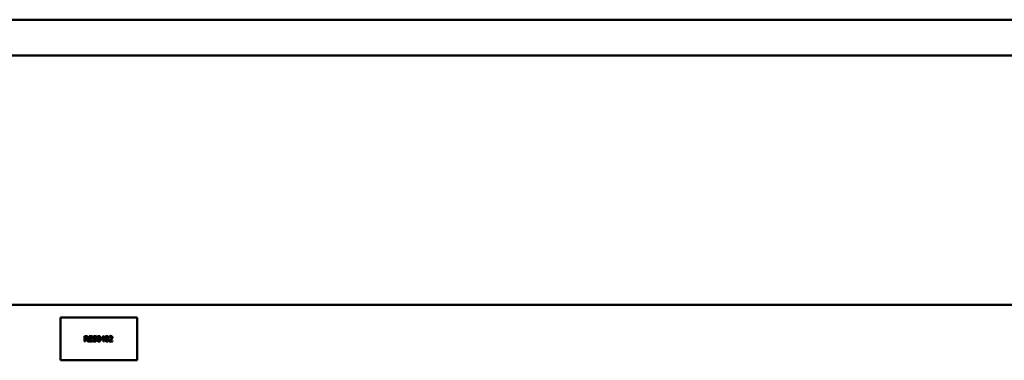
# Model space of a CAD drawing. Header units: inches. Extents: x -32 to 29.2, y -14.4 to 22.6.
# Tile 116 of 256: x -7.027 to -6.474, y -3.485 to -3.293. Entities that reach past the tile are written whole.
import ezdxf

# ---------------------------------------------------------------- set-up
doc = ezdxf.new("R2010")
doc.units = ezdxf.units.IN
doc.header["$MEASUREMENT"] = 0
doc.layers.add('Visible (ANSI)', color=7, linetype='Continuous', lineweight=50)

msp = doc.modelspace()

# ---------------------------------------------------------------- linework, layer by layer
at = {"layer": 'Visible (ANSI)'}
for p, q in [((-16.01288, -3.2934), (-5.02537, -3.2934)), ((-5.02537, -3.3134), (-16.01288, -3.3134)), ((-27.8004, -3.4534), (-5.02537, -3.4534)), ((-7.0036, -3.46057), (-6.9606, -3.46057)), ((-7.0036, -3.48457), (-7.0036, -3.46057)), ((-6.9606, -3.46057), (-6.9606, -3.48457)), ((-6.99003, -3.471), (-6.98926, -3.471)), ((-6.99003, -3.474), (-6.99003, -3.471)), ((-6.98924, -3.47134), (-6.98964, -3.47134)), ((-6.98964, -3.47134), (-6.98964, -3.47247)), ((-6.98747, -3.474), (-6.98747, -3.471)), ((-6.98747, -3.471), (-6.9856, -3.471)), ((-6.9856, -3.47135), (-6.98708, -3.47135)), ((-6.98708, -3.47135), (-6.98708, -3.47217)), ((-6.98708, -3.47217), (-6.9857, -3.47217)), ((-6.9857, -3.47217), (-6.9857, -3.47253)), ((-6.9856, -3.471), (-6.9856, -3.47135)), ((-6.98339, -3.47161), (-6.98341, -3.47161)), ((-6.98339, -3.47114), (-6.98339, -3.47161)), ((-6.98084, -3.47254), (-6.97949, -3.471)), ((-6.97951, -3.47147), (-6.98052, -3.47264)), ((-6.97951, -3.47264), (-6.97951, -3.47147)), ((-6.97949, -3.471), (-6.97912, -3.471)), ((-6.97912, -3.471), (-6.97912, -3.47264)), ((-6.97613, -3.47154), (-6.97613, -3.47111)), ((-6.97611, -3.47154), (-6.97613, -3.47154)), ((-6.98964, -3.474), (-6.99003, -3.474)), ((-6.98964, -3.47247), (-6.98929, -3.47247)), ((-6.98964, -3.4728), (-6.98964, -3.474)), ((-6.98918, -3.4728), (-6.98964, -3.4728)), ((-6.98823, -3.474), (-6.98918, -3.4728)), ((-6.98878, -3.47269), (-6.98771, -3.474)), ((-6.98771, -3.474), (-6.98823, -3.474)), ((-6.9856, -3.474), (-6.98747, -3.474)), ((-6.98708, -3.47253), (-6.98708, -3.47364)), ((-6.9857, -3.47253), (-6.98708, -3.47253)), ((-6.98708, -3.47364), (-6.9856, -3.47364)), ((-6.9856, -3.47364), (-6.9856, -3.474)), ((-6.98531, -3.47382), (-6.98531, -3.47332)), ((-6.98531, -3.47332), (-6.98528, -3.47332)), ((-6.98084, -3.47297), (-6.98084, -3.47254)), ((-6.97951, -3.47297), (-6.98084, -3.47297)), ((-6.98052, -3.47264), (-6.97951, -3.47264)), ((-6.97951, -3.474), (-6.97951, -3.47297)), ((-6.97912, -3.474), (-6.97951, -3.474)), ((-6.97912, -3.47264), (-6.97877, -3.47264)), ((-6.97912, -3.47297), (-6.97912, -3.474)), ((-6.97877, -3.47297), (-6.97912, -3.47297)), ((-6.97877, -3.47264), (-6.97877, -3.47297)), ((-6.97619, -3.474), (-6.97619, -3.47357)), ((-6.97434, -3.474), (-6.97619, -3.474)), ((-6.97582, -3.47365), (-6.97434, -3.47365)), ((-6.97434, -3.47365), (-6.97434, -3.474)), ((-6.9606, -3.48457), (-7.0036, -3.48457))]:
    msp.add_line(p, q, dxfattribs=at)
for points in [[(-6.98929, -3.47247), (-6.98911, -3.47247), (-6.98884, -3.47241), (-6.98874, -3.47231)], [(-6.98926, -3.471), (-6.989, -3.471), (-6.98866, -3.47105), (-6.9885, -3.47115)], [(-6.98876, -3.47144), (-6.98885, -3.47139), (-6.98907, -3.47134), (-6.98924, -3.47134)], [(-6.98816, -3.47181), (-6.98816, -3.47214), (-6.98849, -3.47258), (-6.98878, -3.47269)], [(-6.98857, -3.47184), (-6.98857, -3.47171), (-6.98867, -3.47151), (-6.98876, -3.47144)], [(-6.98874, -3.47231), (-6.98866, -3.47223), (-6.98857, -3.472), (-6.98857, -3.47184)], [(-6.9885, -3.47115), (-6.98834, -3.47126), (-6.98816, -3.47158), (-6.98816, -3.47181)], [(-6.98529, -3.4718), (-6.98529, -3.47144), (-6.98472, -3.47094), (-6.98428, -3.47094)], [(-6.98509, -3.47234), (-6.98518, -3.47224), (-6.98529, -3.47198), (-6.98529, -3.4718)], [(-6.9846, -3.47261), (-6.98475, -3.47257), (-6.985, -3.47244), (-6.98509, -3.47234)], [(-6.98425, -3.47129), (-6.98453, -3.47129), (-6.98487, -3.47155), (-6.98487, -3.47176)], [(-6.98487, -3.47176), (-6.98487, -3.47195), (-6.98467, -3.47218), (-6.98448, -3.47223)], [(-6.98448, -3.47223), (-6.98435, -3.47226), (-6.98399, -3.47235), (-6.98386, -3.47238)], [(-6.98428, -3.47094), (-6.98403, -3.47094), (-6.98358, -3.47104), (-6.98339, -3.47114)], [(-6.98341, -3.47161), (-6.98356, -3.47148), (-6.98401, -3.47129), (-6.98425, -3.47129)], [(-6.983, -3.4725), (-6.983, -3.47169), (-6.98253, -3.47094), (-6.98204, -3.47094)], [(-6.98249, -3.47158), (-6.98255, -3.47174), (-6.98259, -3.4722), (-6.98259, -3.4725)], [(-6.98204, -3.47127), (-6.98221, -3.47127), (-6.98242, -3.47143), (-6.98249, -3.47158)], [(-6.98204, -3.47094), (-6.98155, -3.47094), (-6.98108, -3.47171), (-6.98108, -3.4725)], [(-6.9816, -3.47158), (-6.98166, -3.47143), (-6.98187, -3.47127), (-6.98204, -3.47127)], [(-6.98149, -3.4725), (-6.98149, -3.47219), (-6.98154, -3.47173), (-6.9816, -3.47158)], [(-6.9785, -3.4725), (-6.9785, -3.47169), (-6.97803, -3.47094), (-6.97754, -3.47094)], [(-6.97798, -3.47158), (-6.97804, -3.47174), (-6.97809, -3.4722), (-6.97809, -3.4725)], [(-6.97754, -3.47127), (-6.9777, -3.47127), (-6.97792, -3.47143), (-6.97798, -3.47158)], [(-6.97754, -3.47094), (-6.97704, -3.47094), (-6.97658, -3.47171), (-6.97658, -3.4725)], [(-6.9771, -3.47158), (-6.97716, -3.47143), (-6.97737, -3.47127), (-6.97754, -3.47127)], [(-6.97699, -3.4725), (-6.97699, -3.47219), (-6.97704, -3.47173), (-6.9771, -3.47158)], [(-6.97613, -3.47111), (-6.97601, -3.47105), (-6.97556, -3.47093), (-6.97536, -3.47093)], [(-6.97582, -3.47138), (-6.9759, -3.47141), (-6.97606, -3.47151), (-6.97611, -3.47154)], [(-6.97539, -3.47128), (-6.9755, -3.47128), (-6.97572, -3.47133), (-6.97582, -3.47138)], [(-6.97547, -3.47285), (-6.97513, -3.47247), (-6.97488, -3.47202), (-6.97488, -3.47178)], [(-6.97503, -3.4714), (-6.9751, -3.47134), (-6.97528, -3.47128), (-6.97539, -3.47128)], [(-6.97536, -3.47093), (-6.97494, -3.47093), (-6.97447, -3.47138), (-6.97447, -3.47176)], [(-6.97488, -3.47178), (-6.97488, -3.47165), (-6.97495, -3.47146), (-6.97503, -3.4714)], [(-6.97462, -3.47236), (-6.9747, -3.47249), (-6.97491, -3.47275), (-6.97503, -3.47287)], [(-6.97447, -3.47176), (-6.97447, -3.47193), (-6.97455, -3.47223), (-6.97462, -3.47236)], [(-6.98432, -3.47405), (-6.98465, -3.47405), (-6.98511, -3.47391), (-6.98531, -3.47382)], [(-6.98528, -3.47332), (-6.98508, -3.4735), (-6.98458, -3.4737), (-6.98435, -3.4737)], [(-6.98405, -3.47274), (-6.98419, -3.47271), (-6.98442, -3.47265), (-6.9846, -3.47261)], [(-6.98435, -3.4737), (-6.98402, -3.4737), (-6.98368, -3.47343), (-6.98368, -3.4732)], [(-6.98354, -3.47378), (-6.98368, -3.47391), (-6.98405, -3.47405), (-6.98432, -3.47405)], [(-6.98368, -3.4732), (-6.98368, -3.47302), (-6.98386, -3.4728), (-6.98405, -3.47274)], [(-6.98386, -3.47238), (-6.98356, -3.47248), (-6.98327, -3.47286), (-6.98327, -3.47314)], [(-6.98327, -3.47314), (-6.98327, -3.47332), (-6.98341, -3.47366), (-6.98354, -3.47378)], [(-6.98204, -3.47406), (-6.98253, -3.47406), (-6.983, -3.47329), (-6.983, -3.4725)], [(-6.98259, -3.4725), (-6.98259, -3.47282), (-6.98255, -3.47324), (-6.98249, -3.4734)], [(-6.98249, -3.4734), (-6.98243, -3.47356), (-6.98221, -3.47373), (-6.98204, -3.47373)], [(-6.98108, -3.4725), (-6.98108, -3.4733), (-6.98155, -3.47406), (-6.98204, -3.47406)], [(-6.98204, -3.47373), (-6.98187, -3.47373), (-6.98166, -3.47357), (-6.9816, -3.47341)], [(-6.9816, -3.47341), (-6.98154, -3.47326), (-6.98149, -3.47281), (-6.98149, -3.4725)], [(-6.97754, -3.47406), (-6.97803, -3.47406), (-6.9785, -3.47329), (-6.9785, -3.4725)], [(-6.97809, -3.4725), (-6.97809, -3.47282), (-6.97805, -3.47324), (-6.97799, -3.4734)], [(-6.97799, -3.4734), (-6.97793, -3.47356), (-6.97771, -3.47373), (-6.97754, -3.47373)], [(-6.97658, -3.4725), (-6.97658, -3.4733), (-6.97705, -3.47406), (-6.97754, -3.47406)], [(-6.97754, -3.47373), (-6.97737, -3.47373), (-6.97715, -3.47357), (-6.97709, -3.47341)], [(-6.97709, -3.47341), (-6.97704, -3.47326), (-6.97699, -3.47281), (-6.97699, -3.4725)], [(-6.97619, -3.47357), (-6.976, -3.47338), (-6.97564, -3.47304), (-6.97547, -3.47285)], [(-6.97503, -3.47287), (-6.97521, -3.47308), (-6.97568, -3.47352), (-6.97582, -3.47365)]]:
    msp.add_open_spline(points, degree=2, dxfattribs=at)

doc.saveas('drawing.dxf')
